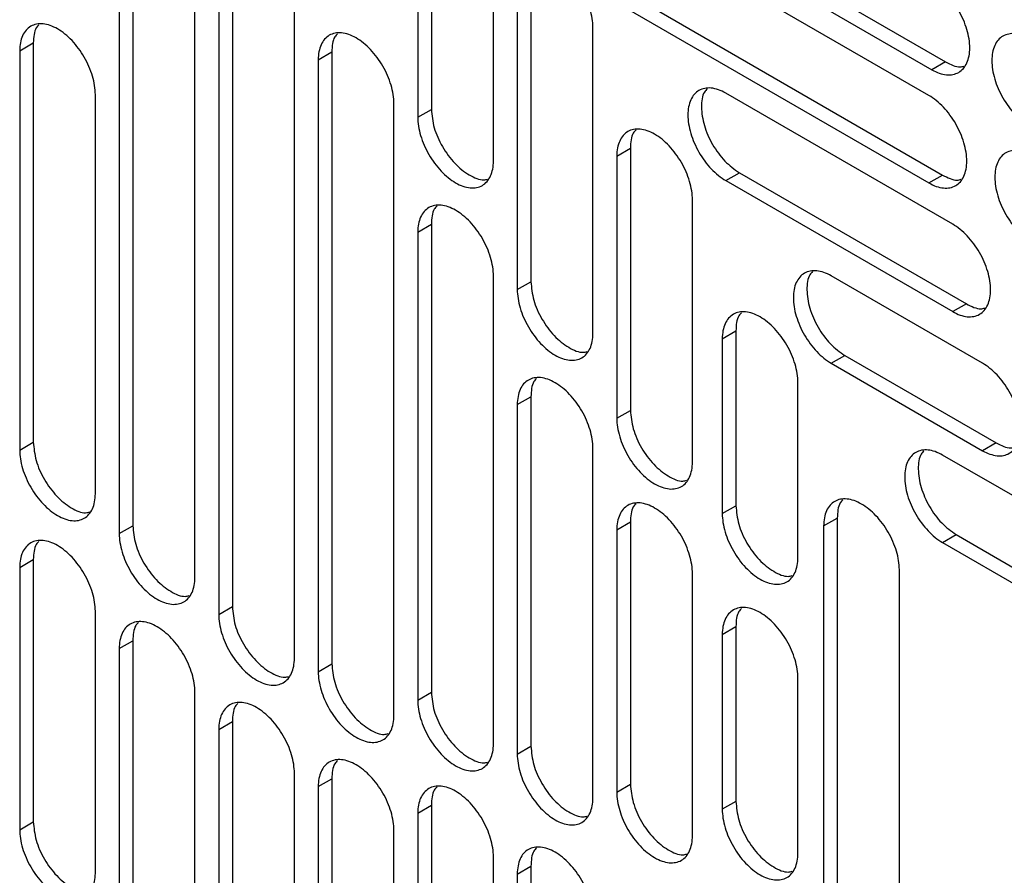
# Model space of a CAD drawing. Header units: millimetres. Extents: x 0 to 3353, y 0 to 2591.
# Tile 24 of 32: x 2884 to 2926, y 2117 to 2153. Entities that reach past the tile are written whole.
import ezdxf

# ---------------------------------------------------------------- set-up
doc = ezdxf.new("R2010")
doc.units = ezdxf.units.MM
doc.header["$LTSCALE"] = 12

msp = doc.modelspace()

# ---------------------------------------------------------------- linework, layer by layer
for p, q in [((2889.199, 2171.097), (2889.199, 2131.327)), ((2888.629, 2170.768), (2888.629, 2130.998)), ((2891.798, 2129.168), (2891.798, 2168.938)), ((2901.132, 2161.245), (2901.132, 2148.435)), ((2901.703, 2161.574), (2901.703, 2148.764)), ((2906.265, 2160.549), (2923.236, 2150.752)), ((2893.367, 2160.219), (2893.367, 2127.941)), ((2905.695, 2160.219), (2922.665, 2150.423)), ((2892.797, 2159.889), (2892.797, 2127.612)), ((2904.302, 2146.605), (2904.302, 2159.415)), ((2895.966, 2125.782), (2895.966, 2158.06)), ((2922.541, 2149.342), (2909.863, 2156.661)), ((2905.871, 2154.355), (2905.871, 2141.545)), ((2905.3, 2154.026), (2905.3, 2141.216)), ((2909.863, 2153.001), (2922.541, 2145.682)), ((2910.433, 2153.33), (2923.111, 2146.011)), ((2908.47, 2139.386), (2908.47, 2152.196)), ((2884.461, 2151.214), (2885.032, 2151.543)), ((2885.032, 2151.543), (2885.032, 2134.828)), ((2884.461, 2151.214), (2884.461, 2134.499)), ((2896.965, 2150.838), (2897.535, 2151.167)), ((2897.535, 2151.167), (2897.535, 2125.547)), ((2896.965, 2150.838), (2896.965, 2125.217)), ((2923.236, 2150.752), (2922.665, 2150.423)), ((2887.631, 2132.669), (2887.631, 2149.384)), ((2923.539, 2143.953), (2914.03, 2149.442)), ((2900.134, 2123.388), (2900.134, 2149.008)), ((2901.132, 2148.435), (2901.703, 2148.764)), ((2909.468, 2146.807), (2910.038, 2147.136)), ((2909.468, 2146.807), (2909.468, 2135.827)), ((2910.038, 2147.136), (2910.038, 2136.156)), ((2914.03, 2145.782), (2914.601, 2146.111)), ((2914.601, 2146.111), (2924.109, 2140.622)), ((2922.541, 2145.682), (2923.111, 2146.011)), ((2914.03, 2145.782), (2923.539, 2140.293)), ((2912.637, 2133.997), (2912.637, 2144.977)), ((2901.132, 2143.622), (2901.703, 2143.951)), ((2901.703, 2143.951), (2901.703, 2124.354)), ((2901.132, 2143.622), (2901.132, 2124.025)), ((2904.302, 2122.195), (2904.302, 2141.792)), ((2905.3, 2141.216), (2905.871, 2141.545)), ((2924.787, 2138.131), (2918.448, 2141.791)), ((2924.109, 2140.622), (2923.539, 2140.293)), ((2913.885, 2139.156), (2914.456, 2139.485)), ((2914.456, 2139.485), (2914.456, 2132.165)), ((2913.885, 2139.156), (2913.885, 2131.836)), ((2918.448, 2138.131), (2919.018, 2138.46)), ((2918.448, 2138.131), (2924.787, 2134.471)), ((2919.018, 2138.46), (2925.357, 2134.801)), ((2917.055, 2130.006), (2917.055, 2137.326)), ((2905.3, 2136.403), (2905.871, 2136.732)), ((2905.871, 2136.732), (2905.871, 2122.092)), ((2905.3, 2136.403), (2905.3, 2121.763)), ((2909.468, 2135.827), (2910.038, 2136.156)), ((2884.461, 2134.499), (2885.032, 2134.828)), ((2925.357, 2134.801), (2924.787, 2134.471)), ((2908.47, 2119.933), (2908.47, 2134.573)), ((2941.578, 2123.625), (2923.11, 2134.287)), ((2913.885, 2131.836), (2914.456, 2132.165)), ((2909.468, 2131.155), (2910.038, 2131.485)), ((2910.038, 2131.485), (2910.038, 2120.505)), ((2918.131, 2131.321), (2918.702, 2131.651)), ((2918.702, 2131.651), (2918.702, 2110.325)), ((2888.629, 2130.998), (2889.199, 2131.327)), ((2909.468, 2131.155), (2909.468, 2120.175)), ((2918.131, 2131.321), (2918.131, 2109.995)), ((2923.11, 2130.627), (2923.68, 2130.956)), ((2923.68, 2130.956), (2942.148, 2120.295)), ((2923.11, 2130.627), (2941.578, 2119.965)), ((2884.461, 2129.582), (2885.032, 2129.912)), ((2885.032, 2129.912), (2885.032, 2118.932)), ((2884.461, 2129.582), (2884.461, 2118.602)), ((2921.301, 2108.165), (2921.301, 2129.492)), ((2912.637, 2118.346), (2912.637, 2129.326)), ((2892.797, 2127.612), (2893.367, 2127.941)), ((2887.631, 2116.773), (2887.631, 2127.753)), ((2913.885, 2126.775), (2914.456, 2127.105)), ((2914.456, 2127.105), (2914.456, 2119.785)), ((2913.885, 2126.775), (2913.885, 2119.455)), ((2888.629, 2126.185), (2889.199, 2126.514)), ((2888.629, 2126.185), (2888.629, 2093.331)), ((2889.199, 2126.514), (2889.199, 2093.661)), ((2896.965, 2125.217), (2897.535, 2125.547)), ((2917.055, 2117.626), (2917.055, 2124.946)), ((2891.798, 2091.502), (2891.798, 2124.355)), ((2901.132, 2124.025), (2901.703, 2124.354)), ((2892.797, 2122.799), (2893.367, 2123.128)), ((2893.367, 2123.128), (2893.367, 2095.462)), ((2892.797, 2122.799), (2892.797, 2095.133)), ((2905.3, 2121.763), (2905.871, 2122.092)), ((2895.966, 2093.303), (2895.966, 2120.969)), ((2896.965, 2120.405), (2897.535, 2120.734)), ((2896.965, 2120.405), (2896.965, 2097.638)), ((2897.535, 2120.734), (2897.535, 2097.967)), ((2909.468, 2120.175), (2910.038, 2120.505)), ((2901.132, 2119.296), (2901.703, 2119.625)), ((2901.703, 2119.625), (2901.703, 2100.028)), ((2914.456, 2119.785), (2913.885, 2119.455)), ((2901.132, 2119.296), (2901.132, 2099.699)), ((2884.461, 2118.602), (2885.032, 2118.932)), ((2900.134, 2095.808), (2900.134, 2118.575)), ((2904.302, 2097.869), (2904.302, 2117.466)), ((2905.3, 2116.745), (2905.871, 2117.075)), ((2905.871, 2117.075), (2905.871, 2102.435)), ((2905.3, 2116.745), (2905.3, 2102.105))]:
    msp.add_line(p, q)
for points, knots in [([(2908.47, 2152.196), (2908.47, 2152.436), (2908.428, 2152.699), (2908.27, 2153.233), (2908.152, 2153.504), (2907.859, 2154.012), (2907.683, 2154.249), (2907.3, 2154.654), (2907.092, 2154.821), (2906.677, 2155.061), (2906.47, 2155.133), (2906.087, 2155.171), (2905.911, 2155.137), (2905.618, 2154.967), (2905.5, 2154.832), (2905.341, 2154.481), (2905.3, 2154.265), (2905.3, 2154.026)], [0, 0, 0, 0, 0.125, 0.125, 0.25, 0.25, 0.375, 0.375, 0.5, 0.5, 0.625, 0.625, 0.75, 0.75, 0.875, 0.875, 1, 1, 1, 1]), ([(2924.25, 2151.338), (2924.25, 2151.577), (2924.209, 2151.84), (2924.05, 2152.375), (2923.933, 2152.646), (2923.639, 2153.154), (2923.463, 2153.391), (2923.08, 2153.795), (2922.873, 2153.963), (2922.665, 2154.083)], [0, 0, 0, 0, 0.25, 0.25, 0.5, 0.5, 0.75, 0.75, 1, 1, 1, 1]), ([(2887.631, 2149.384), (2887.631, 2149.624), (2887.589, 2149.887), (2887.431, 2150.421), (2887.313, 2150.692), (2887.02, 2151.2), (2886.844, 2151.437), (2886.461, 2151.842), (2886.253, 2152.009), (2885.839, 2152.249), (2885.631, 2152.321), (2885.248, 2152.359), (2885.072, 2152.325), (2884.779, 2152.155), (2884.661, 2152.02), (2884.502, 2151.669), (2884.461, 2151.454), (2884.461, 2151.214)], [0, 0, 0, 0, 0.125, 0.125, 0.25, 0.25, 0.375, 0.375, 0.5, 0.5, 0.625, 0.625, 0.75, 0.75, 0.875, 0.875, 1, 1, 1, 1]), ([(2885.267, 2152.307), (2885.226, 2152.266), (2885.061, 2152.103), (2885.044, 2151.783), (2885.032, 2151.543)], [0, 0, 0, 0, 0.251011, 1, 1, 1, 1]), ([(2900.134, 2149.008), (2900.134, 2149.247), (2900.093, 2149.511), (2899.934, 2150.045), (2899.817, 2150.316), (2899.523, 2150.824), (2899.347, 2151.061), (2898.964, 2151.466), (2898.757, 2151.633), (2898.342, 2151.873), (2898.134, 2151.945), (2897.751, 2151.983), (2897.575, 2151.948), (2897.282, 2151.779), (2897.165, 2151.644), (2897.006, 2151.293), (2896.965, 2151.077), (2896.965, 2150.838)], [0, 0, 0, 0, 0.125, 0.125, 0.25, 0.25, 0.375, 0.375, 0.5, 0.5, 0.625, 0.625, 0.75, 0.75, 0.875, 0.875, 1, 1, 1, 1]), ([(2897.771, 2151.93), (2897.729, 2151.889), (2897.564, 2151.726), (2897.547, 2151.407), (2897.535, 2151.167)], [0, 0, 0, 0, 0.251011, 1, 1, 1, 1]), ([(2926.761, 2151.718), (2926.553, 2151.838), (2926.346, 2151.91), (2925.963, 2151.948), (2925.787, 2151.914), (2925.493, 2151.745), (2925.376, 2151.609), (2925.217, 2151.258), (2925.176, 2151.043), (2925.176, 2150.564), (2925.217, 2150.3), (2925.376, 2149.766), (2925.493, 2149.495), (2925.787, 2148.987), (2925.963, 2148.75), (2926.346, 2148.345), (2926.553, 2148.178), (2926.761, 2148.058)], [0, 0, 0, 0, 0.125, 0.125, 0.25, 0.25, 0.375, 0.375, 0.5, 0.5, 0.625, 0.625, 0.75, 0.75, 0.875, 0.875, 1, 1, 1, 1]), ([(2922.665, 2150.423), (2922.873, 2150.303), (2923.08, 2150.231), (2923.463, 2150.193), (2923.639, 2150.227), (2923.933, 2150.396), (2924.05, 2150.531), (2924.209, 2150.882), (2924.25, 2151.098), (2924.25, 2151.338)], [0, 0, 0, 0, 0.25, 0.25, 0.5, 0.5, 0.75, 0.75, 1, 1, 1, 1]), ([(2923.236, 2150.752), (2923.45, 2150.643), (2923.735, 2150.497), (2923.958, 2150.559), (2924.014, 2150.574)], [0, 0, 0, 0, 0.749294, 1, 1, 1, 1]), ([(2914.03, 2149.442), (2913.823, 2149.562), (2913.616, 2149.634), (2913.232, 2149.672), (2913.056, 2149.637), (2912.763, 2149.468), (2912.646, 2149.333), (2912.487, 2148.982), (2912.446, 2148.766), (2912.446, 2148.287), (2912.487, 2148.024), (2912.646, 2147.49), (2912.763, 2147.219), (2913.056, 2146.711), (2913.232, 2146.474), (2913.616, 2146.069), (2913.823, 2145.902), (2914.03, 2145.782)], [0, 0, 0, 0, 0.125, 0.125, 0.25, 0.25, 0.375, 0.375, 0.5, 0.5, 0.625, 0.625, 0.75, 0.75, 0.875, 0.875, 1, 1, 1, 1]), ([(2913.252, 2149.619), (2913.211, 2149.578), (2913.047, 2149.415), (2912.984, 2148.869), (2913.096, 2148.092), (2913.452, 2147.28), (2913.978, 2146.553), (2914.393, 2146.258), (2914.601, 2146.111)], [0, 0, 0, 0, 0.062816, 0.250253, 0.43769, 0.625126, 0.812563, 1, 1, 1, 1]), ([(2924.125, 2146.597), (2924.125, 2146.836), (2924.084, 2147.1), (2923.925, 2147.634), (2923.808, 2147.905), (2923.514, 2148.413), (2923.339, 2148.65), (2922.955, 2149.055), (2922.748, 2149.222), (2922.541, 2149.342)], [0, 0, 0, 0, 0.25, 0.25, 0.5, 0.5, 0.75, 0.75, 1, 1, 1, 1]), ([(2901.132, 2148.435), (2901.132, 2148.195), (2901.174, 2147.932), (2901.332, 2147.397), (2901.45, 2147.127), (2901.743, 2146.618), (2901.919, 2146.381), (2902.302, 2145.977), (2902.51, 2145.809), (2902.924, 2145.57), (2903.132, 2145.498), (2903.515, 2145.46), (2903.691, 2145.494), (2903.984, 2145.663), (2904.102, 2145.799), (2904.261, 2146.15), (2904.302, 2146.365), (2904.302, 2146.605)], [0, 0, 0, 0, 0.125, 0.125, 0.25, 0.25, 0.375, 0.375, 0.5, 0.5, 0.625, 0.625, 0.75, 0.75, 0.875, 0.875, 1, 1, 1, 1]), ([(2901.703, 2148.764), (2901.727, 2148.511), (2901.774, 2148.004), (2902.14, 2147.184), (2902.666, 2146.47), (2903.282, 2145.985), (2903.787, 2145.767), (2904.01, 2145.827), (2904.066, 2145.842)], [0, 0, 0, 0, 0.1874559, 0.3749117, 0.5623676, 0.7498235, 0.9372793, 1, 1, 1, 1]), ([(2912.637, 2144.977), (2912.637, 2145.217), (2912.596, 2145.48), (2912.437, 2146.014), (2912.32, 2146.285), (2912.026, 2146.793), (2911.851, 2147.03), (2911.467, 2147.435), (2911.26, 2147.602), (2910.845, 2147.842), (2910.638, 2147.914), (2910.254, 2147.952), (2910.079, 2147.918), (2909.785, 2147.748), (2909.668, 2147.613), (2909.509, 2147.262), (2909.468, 2147.047), (2909.468, 2146.807)], [0, 0, 0, 0, 0.125, 0.125, 0.25, 0.25, 0.375, 0.375, 0.5, 0.5, 0.625, 0.625, 0.75, 0.75, 0.875, 0.875, 1, 1, 1, 1]), ([(2910.274, 2147.9), (2910.233, 2147.859), (2910.067, 2147.696), (2910.051, 2147.376), (2910.038, 2147.136)], [0, 0, 0, 0, 0.251011, 1, 1, 1, 1]), ([(2926.886, 2146.834), (2926.678, 2146.953), (2926.471, 2147.025), (2926.087, 2147.063), (2925.912, 2147.029), (2925.618, 2146.86), (2925.501, 2146.725), (2925.342, 2146.374), (2925.301, 2146.158), (2925.301, 2145.679), (2925.342, 2145.416), (2925.501, 2144.881), (2925.618, 2144.61), (2925.912, 2144.102), (2926.087, 2143.865), (2926.471, 2143.461), (2926.678, 2143.293), (2926.886, 2143.173)], [0, 0, 0, 0, 0.125, 0.125, 0.25, 0.25, 0.375, 0.375, 0.5, 0.5, 0.625, 0.625, 0.75, 0.75, 0.875, 0.875, 1, 1, 1, 1]), ([(2922.541, 2145.682), (2922.748, 2145.562), (2922.955, 2145.49), (2923.339, 2145.452), (2923.514, 2145.486), (2923.808, 2145.656), (2923.925, 2145.791), (2924.084, 2146.142), (2924.125, 2146.357), (2924.125, 2146.597)], [0, 0, 0, 0, 0.25, 0.25, 0.5, 0.5, 0.75, 0.75, 1, 1, 1, 1]), ([(2923.111, 2146.011), (2923.325, 2145.902), (2923.61, 2145.756), (2923.834, 2145.818), (2923.89, 2145.834)], [0, 0, 0, 0, 0.749294, 1, 1, 1, 1]), ([(2904.302, 2141.792), (2904.302, 2142.032), (2904.261, 2142.295), (2904.102, 2142.829), (2903.984, 2143.1), (2903.691, 2143.608), (2903.515, 2143.845), (2903.132, 2144.25), (2902.924, 2144.417), (2902.51, 2144.657), (2902.302, 2144.729), (2901.919, 2144.767), (2901.743, 2144.732), (2901.45, 2144.563), (2901.332, 2144.428), (2901.174, 2144.077), (2901.132, 2143.861), (2901.132, 2143.622)], [0, 0, 0, 0, 0.125, 0.125, 0.25, 0.25, 0.375, 0.375, 0.5, 0.5, 0.625, 0.625, 0.75, 0.75, 0.875, 0.875, 1, 1, 1, 1]), ([(2901.939, 2144.714), (2901.897, 2144.673), (2901.732, 2144.511), (2901.715, 2144.191), (2901.703, 2143.951)], [0, 0, 0, 0, 0.251011, 1, 1, 1, 1]), ([(2925.124, 2141.208), (2925.124, 2141.447), (2925.082, 2141.711), (2924.924, 2142.245), (2924.806, 2142.516), (2924.513, 2143.024), (2924.337, 2143.261), (2923.954, 2143.666), (2923.746, 2143.833), (2923.539, 2143.953)], [0, 0, 0, 0, 0.25, 0.25, 0.5, 0.5, 0.75, 0.75, 1, 1, 1, 1]), ([(2918.448, 2141.791), (2918.24, 2141.911), (2918.033, 2141.983), (2917.65, 2142.021), (2917.474, 2141.986), (2917.18, 2141.817), (2917.063, 2141.682), (2916.904, 2141.331), (2916.863, 2141.115), (2916.863, 2140.636), (2916.904, 2140.373), (2917.063, 2139.839), (2917.18, 2139.568), (2917.474, 2139.06), (2917.65, 2138.822), (2918.033, 2138.418), (2918.24, 2138.251), (2918.448, 2138.131)], [0, 0, 0, 0, 0.125, 0.125, 0.25, 0.25, 0.375, 0.375, 0.5, 0.5, 0.625, 0.625, 0.75, 0.75, 0.875, 0.875, 1, 1, 1, 1]), ([(2917.669, 2141.968), (2917.628, 2141.927), (2917.465, 2141.764), (2917.401, 2141.217), (2917.514, 2140.441), (2917.869, 2139.629), (2918.396, 2138.902), (2918.811, 2138.607), (2919.018, 2138.46)], [0, 0, 0, 0, 0.0628162, 0.2502529, 0.4376897, 0.6251265, 0.8125632, 1, 1, 1, 1]), ([(2905.871, 2141.545), (2905.894, 2141.292), (2905.942, 2140.785), (2906.308, 2139.965), (2906.834, 2139.252), (2907.45, 2138.766), (2907.955, 2138.548), (2908.178, 2138.608), (2908.234, 2138.623)], [0, 0, 0, 0, 0.187456, 0.374912, 0.562368, 0.749823, 0.937279, 1, 1, 1, 1]), ([(2905.3, 2141.216), (2905.3, 2140.976), (2905.341, 2140.713), (2905.5, 2140.179), (2905.618, 2139.908), (2905.911, 2139.4), (2906.087, 2139.163), (2906.47, 2138.758), (2906.677, 2138.591), (2907.092, 2138.351), (2907.3, 2138.279), (2907.683, 2138.241), (2907.859, 2138.275), (2908.152, 2138.445), (2908.27, 2138.58), (2908.428, 2138.931), (2908.47, 2139.146), (2908.47, 2139.386)], [0, 0, 0, 0, 0.125, 0.125, 0.25, 0.25, 0.375, 0.375, 0.5, 0.5, 0.625, 0.625, 0.75, 0.75, 0.875, 0.875, 1, 1, 1, 1]), ([(2923.539, 2140.293), (2923.746, 2140.173), (2923.954, 2140.101), (2924.337, 2140.063), (2924.513, 2140.097), (2924.806, 2140.266), (2924.924, 2140.402), (2925.082, 2140.753), (2925.124, 2140.968), (2925.124, 2141.208)], [0, 0, 0, 0, 0.25, 0.25, 0.5, 0.5, 0.75, 0.75, 1, 1, 1, 1]), ([(2924.109, 2140.622), (2924.323, 2140.513), (2924.608, 2140.367), (2924.832, 2140.429), (2924.888, 2140.445)], [0, 0, 0, 0, 0.7492943, 1, 1, 1, 1]), ([(2917.055, 2137.326), (2917.055, 2137.566), (2917.013, 2137.829), (2916.855, 2138.363), (2916.737, 2138.634), (2916.444, 2139.142), (2916.268, 2139.379), (2915.885, 2139.784), (2915.677, 2139.951), (2915.262, 2140.191), (2915.055, 2140.263), (2914.672, 2140.301), (2914.496, 2140.267), (2914.203, 2140.097), (2914.085, 2139.962), (2913.926, 2139.611), (2913.885, 2139.395), (2913.885, 2139.156)], [0, 0, 0, 0, 0.125, 0.125, 0.25, 0.25, 0.375, 0.375, 0.5, 0.5, 0.625, 0.625, 0.75, 0.75, 0.875, 0.875, 1, 1, 1, 1]), ([(2914.691, 2140.248), (2914.65, 2140.208), (2914.485, 2140.045), (2914.468, 2139.725), (2914.456, 2139.485)], [0, 0, 0, 0, 0.2510107, 1, 1, 1, 1]), ([(2926.371, 2135.386), (2926.371, 2135.626), (2926.33, 2135.889), (2926.171, 2136.424), (2926.054, 2136.694), (2925.761, 2137.203), (2925.585, 2137.44), (2925.201, 2137.844), (2924.994, 2138.012), (2924.787, 2138.131)], [0, 0, 0, 0, 0.25, 0.25, 0.5, 0.5, 0.75, 0.75, 1, 1, 1, 1]), ([(2908.47, 2134.573), (2908.47, 2134.813), (2908.428, 2135.076), (2908.27, 2135.61), (2908.152, 2135.881), (2907.859, 2136.389), (2907.683, 2136.626), (2907.3, 2137.031), (2907.092, 2137.198), (2906.677, 2137.438), (2906.47, 2137.51), (2906.087, 2137.548), (2905.911, 2137.514), (2905.618, 2137.344), (2905.5, 2137.209), (2905.341, 2136.858), (2905.3, 2136.642), (2905.3, 2136.403)], [0, 0, 0, 0, 0.125, 0.125, 0.25, 0.25, 0.375, 0.375, 0.5, 0.5, 0.625, 0.625, 0.75, 0.75, 0.875, 0.875, 1, 1, 1, 1]), ([(2906.106, 2137.495), (2906.065, 2137.455), (2905.899, 2137.292), (2905.883, 2136.972), (2905.871, 2136.732)], [0, 0, 0, 0, 0.251011, 1, 1, 1, 1]), ([(2910.038, 2136.156), (2910.062, 2135.903), (2910.11, 2135.396), (2910.476, 2134.577), (2911.002, 2133.863), (2911.618, 2133.377), (2912.122, 2133.159), (2912.346, 2133.219), (2912.402, 2133.234)], [0, 0, 0, 0, 0.1874559, 0.3749117, 0.5623676, 0.7498235, 0.9372793, 1, 1, 1, 1]), ([(2909.468, 2135.827), (2909.468, 2135.587), (2909.509, 2135.324), (2909.668, 2134.79), (2909.785, 2134.519), (2910.079, 2134.011), (2910.254, 2133.774), (2910.638, 2133.369), (2910.845, 2133.202), (2911.26, 2132.962), (2911.467, 2132.89), (2911.851, 2132.852), (2912.026, 2132.886), (2912.32, 2133.056), (2912.437, 2133.191), (2912.596, 2133.542), (2912.637, 2133.758), (2912.637, 2133.997)], [0, 0, 0, 0, 0.125, 0.125, 0.25, 0.25, 0.375, 0.375, 0.5, 0.5, 0.625, 0.625, 0.75, 0.75, 0.875, 0.875, 1, 1, 1, 1]), ([(2924.787, 2134.471), (2924.994, 2134.352), (2925.201, 2134.28), (2925.585, 2134.242), (2925.761, 2134.276), (2926.054, 2134.445), (2926.171, 2134.58), (2926.33, 2134.931), (2926.371, 2135.147), (2926.371, 2135.386)], [0, 0, 0, 0, 0.25, 0.25, 0.5, 0.5, 0.75, 0.75, 1, 1, 1, 1]), ([(2885.032, 2134.828), (2885.056, 2134.575), (2885.103, 2134.068), (2885.469, 2133.249), (2885.995, 2132.535), (2886.611, 2132.049), (2887.116, 2131.831), (2887.339, 2131.891), (2887.395, 2131.906)], [0, 0, 0, 0, 0.187456, 0.374912, 0.562368, 0.749823, 0.937279, 1, 1, 1, 1]), ([(2925.357, 2134.801), (2925.571, 2134.692), (2925.856, 2134.546), (2926.08, 2134.608), (2926.136, 2134.623)], [0, 0, 0, 0, 0.749294, 1, 1, 1, 1]), ([(2884.461, 2134.499), (2884.461, 2134.259), (2884.502, 2133.996), (2884.661, 2133.462), (2884.779, 2133.191), (2885.072, 2132.683), (2885.248, 2132.446), (2885.631, 2132.041), (2885.839, 2131.874), (2886.253, 2131.634), (2886.461, 2131.562), (2886.844, 2131.524), (2887.02, 2131.558), (2887.313, 2131.728), (2887.431, 2131.863), (2887.589, 2132.214), (2887.631, 2132.43), (2887.631, 2132.669)], [0, 0, 0, 0, 0.125, 0.125, 0.25, 0.25, 0.375, 0.375, 0.5, 0.5, 0.625, 0.625, 0.75, 0.75, 0.875, 0.875, 1, 1, 1, 1]), ([(2923.11, 2134.287), (2922.902, 2134.407), (2922.695, 2134.479), (2922.311, 2134.517), (2922.136, 2134.482), (2921.842, 2134.313), (2921.725, 2134.178), (2921.566, 2133.827), (2921.525, 2133.611), (2921.525, 2133.132), (2921.566, 2132.869), (2921.725, 2132.335), (2921.842, 2132.064), (2922.136, 2131.556), (2922.311, 2131.318), (2922.695, 2130.914), (2922.902, 2130.746), (2923.11, 2130.627)], [0, 0, 0, 0, 0.125, 0.125, 0.25, 0.25, 0.375, 0.375, 0.5, 0.5, 0.625, 0.625, 0.75, 0.75, 0.875, 0.875, 1, 1, 1, 1]), ([(2922.331, 2134.464), (2922.29, 2134.423), (2922.127, 2134.26), (2922.063, 2133.713), (2922.175, 2132.937), (2922.531, 2132.125), (2923.058, 2131.398), (2923.473, 2131.103), (2923.68, 2130.956)], [0, 0, 0, 0, 0.062816, 0.250253, 0.43769, 0.625126, 0.812563, 1, 1, 1, 1]), ([(2921.301, 2129.492), (2921.301, 2129.731), (2921.26, 2129.994), (2921.101, 2130.529), (2920.983, 2130.799), (2920.69, 2131.308), (2920.514, 2131.545), (2920.131, 2131.949), (2919.924, 2132.117), (2919.509, 2132.356), (2919.301, 2132.428), (2918.918, 2132.466), (2918.742, 2132.432), (2918.449, 2132.263), (2918.331, 2132.127), (2918.173, 2131.776), (2918.131, 2131.561), (2918.131, 2131.321)], [0, 0, 0, 0, 0.125, 0.125, 0.25, 0.25, 0.375, 0.375, 0.5, 0.5, 0.625, 0.625, 0.75, 0.75, 0.875, 0.875, 1, 1, 1, 1]), ([(2918.938, 2132.414), (2918.896, 2132.373), (2918.731, 2132.21), (2918.714, 2131.89), (2918.702, 2131.651)], [0, 0, 0, 0, 0.251011, 1, 1, 1, 1]), ([(2912.637, 2129.326), (2912.637, 2129.565), (2912.596, 2129.829), (2912.437, 2130.363), (2912.32, 2130.634), (2912.026, 2131.142), (2911.851, 2131.379), (2911.467, 2131.783), (2911.26, 2131.951), (2910.845, 2132.19), (2910.638, 2132.262), (2910.254, 2132.3), (2910.079, 2132.266), (2909.785, 2132.097), (2909.668, 2131.962), (2909.509, 2131.611), (2909.468, 2131.395), (2909.468, 2131.155)], [0, 0, 0, 0, 0.125, 0.125, 0.25, 0.25, 0.375, 0.375, 0.5, 0.5, 0.625, 0.625, 0.75, 0.75, 0.875, 0.875, 1, 1, 1, 1]), ([(2910.274, 2132.248), (2910.233, 2132.207), (2910.067, 2132.044), (2910.051, 2131.724), (2910.038, 2131.485)], [0, 0, 0, 0, 0.251011, 1, 1, 1, 1]), ([(2914.456, 2132.165), (2914.48, 2131.912), (2914.527, 2131.405), (2914.893, 2130.586), (2915.419, 2129.872), (2916.035, 2129.386), (2916.54, 2129.168), (2916.763, 2129.228), (2916.819, 2129.243)], [0, 0, 0, 0, 0.187456, 0.374912, 0.562368, 0.749823, 0.937279, 1, 1, 1, 1]), ([(2913.885, 2131.836), (2913.885, 2131.596), (2913.926, 2131.333), (2914.085, 2130.799), (2914.203, 2130.528), (2914.496, 2130.02), (2914.672, 2129.783), (2915.055, 2129.378), (2915.262, 2129.211), (2915.677, 2128.971), (2915.885, 2128.899), (2916.268, 2128.861), (2916.444, 2128.895), (2916.737, 2129.065), (2916.855, 2129.2), (2917.013, 2129.551), (2917.055, 2129.767), (2917.055, 2130.006)], [0, 0, 0, 0, 0.125, 0.125, 0.25, 0.25, 0.375, 0.375, 0.5, 0.5, 0.625, 0.625, 0.75, 0.75, 0.875, 0.875, 1, 1, 1, 1]), ([(2889.199, 2131.327), (2889.223, 2131.074), (2889.271, 2130.567), (2889.637, 2129.748), (2890.163, 2129.034), (2890.779, 2128.548), (2891.283, 2128.33), (2891.507, 2128.39), (2891.563, 2128.405)], [0, 0, 0, 0, 0.1874559, 0.3749117, 0.5623676, 0.7498235, 0.9372793, 1, 1, 1, 1]), ([(2887.631, 2127.753), (2887.631, 2127.992), (2887.589, 2128.255), (2887.431, 2128.79), (2887.313, 2129.061), (2887.02, 2129.569), (2886.844, 2129.806), (2886.461, 2130.21), (2886.253, 2130.378), (2885.839, 2130.617), (2885.631, 2130.689), (2885.248, 2130.727), (2885.072, 2130.693), (2884.779, 2130.524), (2884.661, 2130.389), (2884.502, 2130.038), (2884.461, 2129.822), (2884.461, 2129.582)], [0, 0, 0, 0, 0.125, 0.125, 0.25, 0.25, 0.375, 0.375, 0.5, 0.5, 0.625, 0.625, 0.75, 0.75, 0.875, 0.875, 1, 1, 1, 1]), ([(2885.267, 2130.675), (2885.226, 2130.634), (2885.061, 2130.471), (2885.044, 2130.151), (2885.032, 2129.912)], [0, 0, 0, 0, 0.251011, 1, 1, 1, 1]), ([(2888.629, 2130.998), (2888.629, 2130.758), (2888.67, 2130.495), (2888.829, 2129.961), (2888.946, 2129.69), (2889.24, 2129.182), (2889.416, 2128.945), (2889.799, 2128.54), (2890.006, 2128.373), (2890.421, 2128.133), (2890.629, 2128.061), (2891.012, 2128.023), (2891.188, 2128.057), (2891.481, 2128.227), (2891.598, 2128.362), (2891.757, 2128.713), (2891.798, 2128.929), (2891.798, 2129.168)], [0, 0, 0, 0, 0.125, 0.125, 0.25, 0.25, 0.375, 0.375, 0.5, 0.5, 0.625, 0.625, 0.75, 0.75, 0.875, 0.875, 1, 1, 1, 1]), ([(2893.367, 2127.941), (2893.391, 2127.688), (2893.439, 2127.181), (2893.805, 2126.362), (2894.33, 2125.648), (2894.947, 2125.162), (2895.451, 2124.944), (2895.675, 2125.004), (2895.73, 2125.019)], [0, 0, 0, 0, 0.187456, 0.374912, 0.562368, 0.749823, 0.937279, 1, 1, 1, 1]), ([(2917.055, 2124.946), (2917.055, 2125.185), (2917.013, 2125.448), (2916.855, 2125.983), (2916.737, 2126.254), (2916.444, 2126.762), (2916.268, 2126.999), (2915.885, 2127.403), (2915.677, 2127.571), (2915.262, 2127.81), (2915.055, 2127.882), (2914.672, 2127.92), (2914.496, 2127.886), (2914.203, 2127.717), (2914.085, 2127.581), (2913.926, 2127.231), (2913.885, 2127.015), (2913.885, 2126.775)], [0, 0, 0, 0, 0.125, 0.125, 0.25, 0.25, 0.375, 0.375, 0.5, 0.5, 0.625, 0.625, 0.75, 0.75, 0.875, 0.875, 1, 1, 1, 1]), ([(2914.691, 2127.868), (2914.65, 2127.827), (2914.485, 2127.664), (2914.468, 2127.344), (2914.456, 2127.105)], [0, 0, 0, 0, 0.2510107, 1, 1, 1, 1]), ([(2892.797, 2127.612), (2892.797, 2127.372), (2892.838, 2127.109), (2892.997, 2126.575), (2893.114, 2126.304), (2893.408, 2125.796), (2893.583, 2125.559), (2893.967, 2125.154), (2894.174, 2124.987), (2894.589, 2124.747), (2894.796, 2124.675), (2895.18, 2124.637), (2895.355, 2124.671), (2895.649, 2124.841), (2895.766, 2124.976), (2895.925, 2125.327), (2895.966, 2125.543), (2895.966, 2125.782)], [0, 0, 0, 0, 0.125, 0.125, 0.25, 0.25, 0.375, 0.375, 0.5, 0.5, 0.625, 0.625, 0.75, 0.75, 0.875, 0.875, 1, 1, 1, 1]), ([(2891.798, 2124.355), (2891.798, 2124.595), (2891.757, 2124.858), (2891.598, 2125.392), (2891.481, 2125.663), (2891.188, 2126.171), (2891.012, 2126.408), (2890.629, 2126.813), (2890.421, 2126.98), (2890.006, 2127.22), (2889.799, 2127.292), (2889.416, 2127.33), (2889.24, 2127.296), (2888.946, 2127.126), (2888.829, 2126.991), (2888.67, 2126.64), (2888.629, 2126.425), (2888.629, 2126.185)], [0, 0, 0, 0, 0.125, 0.125, 0.25, 0.25, 0.375, 0.375, 0.5, 0.5, 0.625, 0.625, 0.75, 0.75, 0.875, 0.875, 1, 1, 1, 1]), ([(2889.435, 2127.278), (2889.394, 2127.237), (2889.228, 2127.074), (2889.212, 2126.754), (2889.199, 2126.514)], [0, 0, 0, 0, 0.251011, 1, 1, 1, 1]), ([(2897.535, 2125.547), (2897.559, 2125.293), (2897.607, 2124.787), (2897.973, 2123.967), (2898.498, 2123.253), (2899.114, 2122.768), (2899.619, 2122.55), (2899.842, 2122.61), (2899.898, 2122.625)], [0, 0, 0, 0, 0.187456, 0.374912, 0.562368, 0.749823, 0.937279, 1, 1, 1, 1]), ([(2896.965, 2125.217), (2896.965, 2124.978), (2897.006, 2124.715), (2897.165, 2124.18), (2897.282, 2123.91), (2897.575, 2123.401), (2897.751, 2123.164), (2898.134, 2122.76), (2898.342, 2122.592), (2898.757, 2122.353), (2898.964, 2122.281), (2899.347, 2122.243), (2899.523, 2122.277), (2899.817, 2122.446), (2899.934, 2122.582), (2900.093, 2122.933), (2900.134, 2123.148), (2900.134, 2123.388)], [0, 0, 0, 0, 0.125, 0.125, 0.25, 0.25, 0.375, 0.375, 0.5, 0.5, 0.625, 0.625, 0.75, 0.75, 0.875, 0.875, 1, 1, 1, 1]), ([(2901.703, 2124.354), (2901.727, 2124.101), (2901.774, 2123.594), (2902.14, 2122.775), (2902.666, 2122.061), (2903.282, 2121.575), (2903.787, 2121.357), (2904.01, 2121.417), (2904.066, 2121.432)], [0, 0, 0, 0, 0.1874559, 0.3749117, 0.5623676, 0.7498235, 0.9372793, 1, 1, 1, 1]), ([(2895.966, 2120.969), (2895.966, 2121.209), (2895.925, 2121.472), (2895.766, 2122.007), (2895.649, 2122.277), (2895.355, 2122.785), (2895.18, 2123.023), (2894.796, 2123.427), (2894.589, 2123.595), (2894.174, 2123.834), (2893.967, 2123.906), (2893.583, 2123.944), (2893.408, 2123.91), (2893.114, 2123.74), (2892.997, 2123.605), (2892.838, 2123.254), (2892.797, 2123.039), (2892.797, 2122.799)], [0, 0, 0, 0, 0.125, 0.125, 0.25, 0.25, 0.375, 0.375, 0.5, 0.5, 0.625, 0.625, 0.75, 0.75, 0.875, 0.875, 1, 1, 1, 1]), ([(2893.603, 2123.892), (2893.562, 2123.851), (2893.396, 2123.688), (2893.38, 2123.368), (2893.367, 2123.128)], [0, 0, 0, 0, 0.251011, 1, 1, 1, 1]), ([(2901.132, 2124.025), (2901.132, 2123.785), (2901.174, 2123.522), (2901.332, 2122.988), (2901.45, 2122.717), (2901.743, 2122.209), (2901.919, 2121.972), (2902.302, 2121.567), (2902.51, 2121.4), (2902.924, 2121.16), (2903.132, 2121.088), (2903.515, 2121.05), (2903.691, 2121.084), (2903.984, 2121.254), (2904.102, 2121.389), (2904.261, 2121.74), (2904.302, 2121.955), (2904.302, 2122.195)], [0, 0, 0, 0, 0.125, 0.125, 0.25, 0.25, 0.375, 0.375, 0.5, 0.5, 0.625, 0.625, 0.75, 0.75, 0.875, 0.875, 1, 1, 1, 1]), ([(2905.871, 2122.092), (2905.894, 2121.839), (2905.942, 2121.332), (2906.308, 2120.513), (2906.834, 2119.799), (2907.45, 2119.313), (2907.955, 2119.095), (2908.178, 2119.155), (2908.234, 2119.17)], [0, 0, 0, 0, 0.187456, 0.374912, 0.562368, 0.749823, 0.937279, 1, 1, 1, 1]), ([(2905.3, 2121.763), (2905.3, 2121.523), (2905.341, 2121.26), (2905.5, 2120.726), (2905.618, 2120.455), (2905.911, 2119.947), (2906.087, 2119.71), (2906.47, 2119.305), (2906.677, 2119.138), (2907.092, 2118.898), (2907.3, 2118.826), (2907.683, 2118.788), (2907.859, 2118.822), (2908.152, 2118.992), (2908.27, 2119.127), (2908.428, 2119.478), (2908.47, 2119.694), (2908.47, 2119.933)], [0, 0, 0, 0, 0.125, 0.125, 0.25, 0.25, 0.375, 0.375, 0.5, 0.5, 0.625, 0.625, 0.75, 0.75, 0.875, 0.875, 1, 1, 1, 1]), ([(2900.134, 2118.575), (2900.134, 2118.814), (2900.093, 2119.078), (2899.934, 2119.612), (2899.817, 2119.883), (2899.523, 2120.391), (2899.347, 2120.628), (2898.964, 2121.033), (2898.757, 2121.2), (2898.342, 2121.44), (2898.134, 2121.512), (2897.751, 2121.55), (2897.575, 2121.515), (2897.282, 2121.346), (2897.165, 2121.211), (2897.006, 2120.86), (2896.965, 2120.644), (2896.965, 2120.405)], [0, 0, 0, 0, 0.125, 0.125, 0.25, 0.25, 0.375, 0.375, 0.5, 0.5, 0.625, 0.625, 0.75, 0.75, 0.875, 0.875, 1, 1, 1, 1]), ([(2897.771, 2121.497), (2897.729, 2121.456), (2897.564, 2121.294), (2897.547, 2120.974), (2897.535, 2120.734)], [0, 0, 0, 0, 0.251011, 1, 1, 1, 1]), ([(2904.302, 2117.466), (2904.302, 2117.705), (2904.261, 2117.969), (2904.102, 2118.503), (2903.984, 2118.774), (2903.691, 2119.282), (2903.515, 2119.519), (2903.132, 2119.924), (2902.924, 2120.091), (2902.51, 2120.33), (2902.302, 2120.403), (2901.919, 2120.441), (2901.743, 2120.406), (2901.45, 2120.237), (2901.332, 2120.102), (2901.174, 2119.751), (2901.132, 2119.535), (2901.132, 2119.296)], [0, 0, 0, 0, 0.125, 0.125, 0.25, 0.25, 0.375, 0.375, 0.5, 0.5, 0.625, 0.625, 0.75, 0.75, 0.875, 0.875, 1, 1, 1, 1]), ([(2901.939, 2120.388), (2901.897, 2120.347), (2901.732, 2120.184), (2901.715, 2119.865), (2901.703, 2119.625)], [0, 0, 0, 0, 0.2510107, 1, 1, 1, 1]), ([(2910.038, 2120.505), (2910.062, 2120.251), (2910.11, 2119.745), (2910.476, 2118.925), (2911.002, 2118.211), (2911.618, 2117.726), (2912.122, 2117.508), (2912.346, 2117.567), (2912.402, 2117.582)], [0, 0, 0, 0, 0.187456, 0.374912, 0.562368, 0.749823, 0.937279, 1, 1, 1, 1]), ([(2909.468, 2120.175), (2909.468, 2119.936), (2909.509, 2119.673), (2909.668, 2119.138), (2909.785, 2118.867), (2910.079, 2118.359), (2910.254, 2118.122), (2910.638, 2117.718), (2910.845, 2117.55), (2911.26, 2117.311), (2911.467, 2117.239), (2911.851, 2117.201), (2912.026, 2117.235), (2912.32, 2117.404), (2912.437, 2117.539), (2912.596, 2117.89), (2912.637, 2118.106), (2912.637, 2118.346)], [0, 0, 0, 0, 0.125, 0.125, 0.25, 0.25, 0.375, 0.375, 0.5, 0.5, 0.625, 0.625, 0.75, 0.75, 0.875, 0.875, 1, 1, 1, 1]), ([(2914.456, 2119.785), (2914.48, 2119.531), (2914.527, 2119.025), (2914.893, 2118.205), (2915.419, 2117.491), (2916.035, 2117.006), (2916.54, 2116.788), (2916.763, 2116.847), (2916.819, 2116.862)], [0, 0, 0, 0, 0.187456, 0.374912, 0.562368, 0.749823, 0.937279, 1, 1, 1, 1]), ([(2913.885, 2119.455), (2913.885, 2119.216), (2913.926, 2118.952), (2914.085, 2118.418), (2914.203, 2118.147), (2914.496, 2117.639), (2914.672, 2117.402), (2915.055, 2116.998), (2915.262, 2116.83), (2915.677, 2116.591), (2915.885, 2116.519), (2916.268, 2116.481), (2916.444, 2116.515), (2916.737, 2116.684), (2916.855, 2116.819), (2917.013, 2117.17), (2917.055, 2117.386), (2917.055, 2117.626)], [0, 0, 0, 0, 0.125, 0.125, 0.25, 0.25, 0.375, 0.375, 0.5, 0.5, 0.625, 0.625, 0.75, 0.75, 0.875, 0.875, 1, 1, 1, 1]), ([(2885.032, 2118.932), (2885.056, 2118.678), (2885.103, 2118.172), (2885.469, 2117.352), (2885.995, 2116.638), (2886.611, 2116.153), (2887.116, 2115.935), (2887.339, 2115.994), (2887.395, 2116.009)], [0, 0, 0, 0, 0.187456, 0.374912, 0.562368, 0.749823, 0.937279, 1, 1, 1, 1]), ([(2884.461, 2118.602), (2884.461, 2118.363), (2884.502, 2118.099), (2884.661, 2117.565), (2884.779, 2117.294), (2885.072, 2116.786), (2885.248, 2116.549), (2885.631, 2116.145), (2885.839, 2115.977), (2886.253, 2115.738), (2886.461, 2115.666), (2886.844, 2115.628), (2887.02, 2115.662), (2887.313, 2115.831), (2887.431, 2115.966), (2887.589, 2116.317), (2887.631, 2116.533), (2887.631, 2116.773)], [0, 0, 0, 0, 0.125, 0.125, 0.25, 0.25, 0.375, 0.375, 0.5, 0.5, 0.625, 0.625, 0.75, 0.75, 0.875, 0.875, 1, 1, 1, 1]), ([(2908.47, 2114.916), (2908.47, 2115.155), (2908.428, 2115.419), (2908.27, 2115.953), (2908.152, 2116.224), (2907.859, 2116.732), (2907.683, 2116.969), (2907.3, 2117.374), (2907.092, 2117.541), (2906.677, 2117.78), (2906.47, 2117.852), (2906.087, 2117.89), (2905.911, 2117.856), (2905.618, 2117.687), (2905.5, 2117.552), (2905.341, 2117.201), (2905.3, 2116.985), (2905.3, 2116.745)], [0, 0, 0, 0, 0.125, 0.125, 0.25, 0.25, 0.375, 0.375, 0.5, 0.5, 0.625, 0.625, 0.75, 0.75, 0.875, 0.875, 1, 1, 1, 1]), ([(2906.106, 2117.838), (2906.065, 2117.797), (2905.899, 2117.634), (2905.883, 2117.314), (2905.871, 2117.075)], [0, 0, 0, 0, 0.2510107, 1, 1, 1, 1])]:
    msp.add_open_spline(points, degree=3, knots=knots)

doc.saveas('drawing.dxf')
